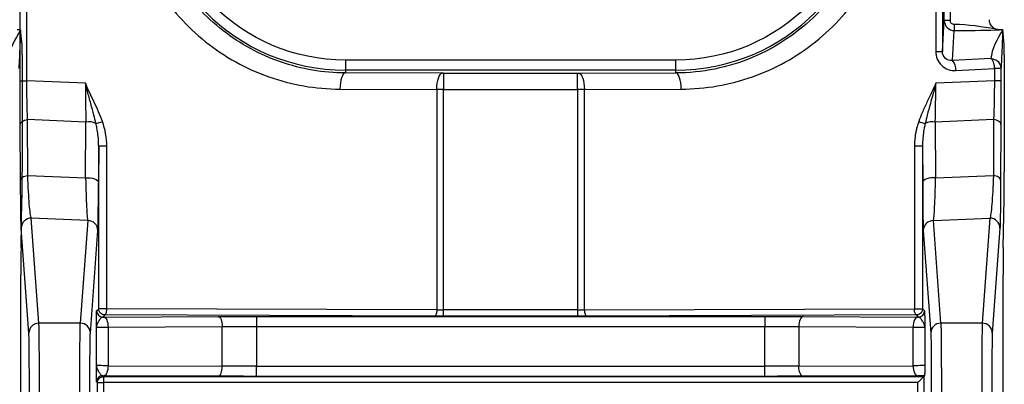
# Model space of a CAD drawing. Extents: x 897.4 to 914.4, y -8.5 to 2.5.
# Tile 33 of 102: x 903.374 to 904.336, y -0.677 to -0.321. Entities that reach past the tile are written whole.
import ezdxf

# ---------------------------------------------------------------- set-up
doc = ezdxf.new("R2010")
doc.units = 0
doc.header["$LTSCALE"] = 4
doc.header["$MEASUREMENT"] = 0
doc.layers.get('0').update_dxf_attribs({"linetype": 'CONTINUOUS'})

msp = doc.modelspace()

# ---------------------------------------------------------------- linework, layer by layer
for p, q in [((903.37454, -0.38098), (903.37454, 0.02552)), ((903.38102, -0.38098), (903.38102, 0.02552)), ((904.26938, -0.00314), (904.26938, -0.35231)), ((904.27585, -0.00314), (904.27585, -0.35231)), ((904.27768, -0.32218), (904.27768, -0.03327)), ((904.28358, -0.03327), (904.28358, -0.32218)), ((904.27585, -0.35231), (904.27768, -0.32218)), ((904.28358, -0.32218), (904.27768, -0.32218)), ((904.28752, -0.32616), (904.28752, -0.332)), ((903.37488, -0.33127), (903.37162, -0.33127)), ((903.37634, -0.34599), (903.37488, -0.33127)), ((904.28574, -0.3614), (904.28752, -0.332)), ((904.32824, -0.33069), (904.32824, -0.33135)), ((904.33482, -0.33127), (904.33156, -0.33127)), ((904.33628, -0.34599), (904.33482, -0.33127)), ((903.37642, -0.35579), (903.37642, -0.46978)), ((904.26938, -0.35231), (904.27585, -0.35231)), ((904.33636, -0.35579), (904.33636, -0.46978)), ((903.69241, -0.36088), (903.69241, -0.37073)), ((904.01525, -0.36088), (903.69241, -0.36088)), ((904.01525, -0.37073), (904.01525, -0.36088)), ((904.32328, -0.35943), (904.28574, -0.3614)), ((903.69241, -0.37073), (903.69241, -0.37343)), ((904.01525, -0.37073), (903.69241, -0.37073)), ((903.78706, -0.37373), (903.69241, -0.37343)), ((903.7884, -0.37373), (903.91926, -0.37373)), ((903.7884, -0.37373), (903.7884, -0.38948)), ((903.91926, -0.38948), (903.91926, -0.37373)), ((903.9206, -0.37373), (904.01525, -0.37343)), ((904.01525, -0.37343), (904.01525, -0.37073)), ((904.2891, -0.37114), (904.32665, -0.36917)), ((904.32665, -0.36917), (904.32665, -0.38098)), ((904.33312, -0.36917), (904.32665, -0.36917)), ((904.33312, -0.36917), (904.33312, -0.38098)), ((903.37454, -0.38098), (903.38102, -0.38098)), ((903.43824, -0.38347), (903.38102, -0.38098)), ((904.32665, -0.38098), (904.26943, -0.38347)), ((904.33312, -0.38098), (904.32665, -0.38098)), ((903.68703, -0.38918), (903.78167, -0.38948)), ((903.78167, -0.38948), (903.78167, -0.60476)), ((903.7884, -0.60477), (903.7884, -0.38948)), ((903.7884, -0.38948), (903.91926, -0.38948)), ((903.91926, -0.38948), (903.91926, -0.60477)), ((903.92599, -0.38948), (904.02063, -0.38918)), ((903.92599, -0.60476), (903.92599, -0.38948)), ((903.38198, -0.47346), (903.38171, -0.41886)), ((903.43873, -0.42134), (903.38171, -0.41886)), ((903.43845, -0.47592), (903.43873, -0.42134)), ((904.32595, -0.41886), (904.26894, -0.42134)), ((904.26894, -0.42134), (904.26921, -0.47592)), ((904.32595, -0.41886), (904.32568, -0.47346)), ((903.37492, -0.47816), (903.37464, -0.42356)), ((904.33302, -0.42356), (904.33275, -0.47816)), ((903.45125, -0.44495), (903.45107, -0.48062)), ((903.45125, -0.60373), (903.45125, -0.44495)), ((903.45917, -0.44495), (903.45125, -0.44495)), ((903.45917, -0.60373), (903.45917, -0.44495)), ((904.24849, -0.44495), (904.24849, -0.60373)), ((904.25641, -0.44495), (904.24849, -0.44495)), ((904.25641, -0.44495), (904.25641, -0.60373)), ((904.25641, -0.44495), (904.25659, -0.48062)), ((903.38198, -0.47346), (903.43845, -0.47592)), ((904.26921, -0.47592), (904.32568, -0.47346)), ((903.37539, -0.54379), (903.37627, -0.49654)), ((904.33533, -0.54379), (904.33621, -0.49654)), ((903.39286, -0.61765), (903.38539, -0.51511)), ((903.4406, -0.51752), (903.38539, -0.51511)), ((903.4406, -0.51752), (903.43331, -0.61765)), ((904.26706, -0.51752), (904.32227, -0.51511)), ((904.27436, -0.61765), (904.26706, -0.51752)), ((904.32227, -0.51511), (904.3148, -0.61765)), ((903.38302, -0.62742), (903.37555, -0.52489)), ((903.44315, -0.62742), (903.45044, -0.52729)), ((904.25722, -0.52729), (904.26452, -0.62742)), ((904.33211, -0.52489), (904.32464, -0.62742)), ((903.37524, -0.96845), (903.37524, -0.57055)), ((904.33518, -0.96845), (904.33518, -0.57055)), ((903.44926, -0.60573), (903.45125, -0.60373)), ((903.45917, -0.60373), (903.45125, -0.60373)), ((903.78167, -0.60476), (903.45917, -0.60373)), ((903.7884, -0.61068), (903.7884, -0.60477)), ((903.91926, -0.60477), (903.7884, -0.60477)), ((903.91926, -0.60477), (903.91926, -0.61068)), ((903.92599, -0.60476), (904.24849, -0.60373)), ((904.24849, -0.60373), (904.25641, -0.60373)), ((904.25641, -0.60373), (904.25841, -0.60573)), ((903.45715, -0.60964), (903.45516, -0.61163)), ((903.45516, -0.61163), (903.45624, -0.61163)), ((903.45624, -0.61163), (903.56791, -0.61117)), ((903.77965, -0.61066), (903.45715, -0.60964)), ((903.60534, -0.6111), (904.10232, -0.6111)), ((903.60534, -0.6111), (903.60534, -0.62094)), ((903.91926, -0.61068), (903.7884, -0.61068)), ((904.25051, -0.60964), (903.92801, -0.61066)), ((904.10232, -0.6111), (904.10232, -0.62094)), ((904.13976, -0.61117), (904.25143, -0.61163)), ((904.2525, -0.61163), (904.25051, -0.60964)), ((904.25143, -0.61163), (904.2525, -0.61163)), ((903.43331, -0.61765), (903.39286, -0.61765)), ((903.44903, -0.65895), (903.44903, -0.6217)), ((903.46039, -0.62147), (903.57207, -0.62102)), ((903.46039, -0.62147), (903.46039, -0.65918)), ((903.57207, -0.65964), (903.57207, -0.62102)), ((903.60534, -0.62094), (903.60534, -0.65971)), ((903.60534, -0.62094), (904.10232, -0.62094)), ((904.10232, -0.65971), (904.10232, -0.62094)), ((904.1356, -0.62102), (904.24727, -0.62147)), ((904.1356, -0.62102), (904.1356, -0.65964)), ((904.24727, -0.65918), (904.24727, -0.62147)), ((904.25863, -0.6217), (904.25863, -0.65895)), ((904.3148, -0.61765), (904.27436, -0.61765)), ((903.46039, -0.65918), (903.57207, -0.65964)), ((903.60534, -0.66955), (903.60534, -0.65971)), ((903.60534, -0.65971), (904.10232, -0.65971)), ((904.10232, -0.66955), (904.10232, -0.65971)), ((904.1356, -0.65964), (904.24727, -0.65918)), ((903.45516, -0.66902), (903.45595, -0.6698)), ((903.45595, -0.6698), (904.25762, -0.6698)), ((903.45595, -0.6698), (903.45595, -0.67571)), ((903.56791, -0.66948), (903.45624, -0.66902)), ((904.10232, -0.66955), (903.60534, -0.66955)), ((904.25143, -0.66902), (904.13976, -0.66948)), ((904.25844, -0.66898), (904.25762, -0.6698)), ((904.25762, -0.6698), (904.25762, -1.01971)), ((903.45004, -0.67571), (903.44926, -0.67492)), ((903.45004, -1.01971), (903.45004, -0.67571)), ((903.45004, -0.67571), (903.45595, -0.67571)), ((904.25172, -0.67571), (903.45595, -0.67571)), ((903.45595, -0.67571), (903.45595, -1.01971)), ((904.25172, -1.01971), (904.25172, -0.67571))]:
    msp.add_line(p, q)
at = {"flags": 128}
for points in [[(903.69241, -0.37343), (903.69137, -0.37376), (903.69036, -0.37467), (903.68944, -0.37613), (903.68862, -0.37809), (903.68795, -0.38047), (903.68745, -0.38318), (903.68714, -0.38612), (903.68703, -0.38918)], [(903.78167, -0.38948), (903.78178, -0.38642), (903.78209, -0.38348), (903.78259, -0.38077), (903.78327, -0.37839), (903.78408, -0.37643), (903.78501, -0.37497), (903.78601, -0.37406), (903.78706, -0.37373)], [(903.9206, -0.37373), (903.92165, -0.37406), (903.92266, -0.37497), (903.92358, -0.37643), (903.9244, -0.37839), (903.92507, -0.38077), (903.92557, -0.38348), (903.92588, -0.38642), (903.92599, -0.38948)], [(904.02063, -0.38918), (904.02052, -0.38612), (904.02021, -0.38318), (904.01971, -0.38047), (904.01904, -0.37809), (904.01823, -0.37613), (904.0173, -0.37467), (904.01629, -0.37376), (904.01525, -0.37343)], [(903.37464, -0.42356), (903.37478, -0.42278), (903.37516, -0.42202), (903.37578, -0.4213), (903.37663, -0.42063), (903.37767, -0.42004), (903.37888, -0.41954), (903.38024, -0.41914), (903.38171, -0.41886)], [(904.33302, -0.42356), (904.33288, -0.42278), (904.3325, -0.42202), (904.33188, -0.4213), (904.33104, -0.42063), (904.32999, -0.42004), (904.32878, -0.41954), (904.32742, -0.41914), (904.32595, -0.41886)], [(903.37492, -0.47816), (903.37505, -0.47738), (903.37544, -0.47662), (903.37606, -0.4759), (903.3769, -0.47523), (903.37794, -0.47464), (903.37916, -0.47414), (903.38052, -0.47374), (903.38198, -0.47346)], [(903.43845, -0.47592), (903.44069, -0.47573), (903.44296, -0.47581), (903.44513, -0.47615), (903.4471, -0.47672), (903.44875, -0.4775), (903.45001, -0.47844), (903.45079, -0.4795), (903.45107, -0.48062)], [(904.26921, -0.47592), (904.26697, -0.47573), (904.26471, -0.47581), (904.26253, -0.47615), (904.26057, -0.47672), (904.25891, -0.4775), (904.25766, -0.47844), (904.25687, -0.4795), (904.25659, -0.48062)], [(904.33275, -0.47816), (904.33261, -0.47738), (904.33223, -0.47662), (904.3316, -0.4759), (904.33076, -0.47523), (904.32972, -0.47464), (904.3285, -0.47414), (904.32715, -0.47374), (904.32568, -0.47346)], [(903.45715, -0.60964), (903.45755, -0.60952), (903.45792, -0.60918), (903.45827, -0.60863), (903.45858, -0.60789), (903.45883, -0.607), (903.45902, -0.60598), (903.45913, -0.60488), (903.45917, -0.60373)], [(903.78167, -0.60476), (903.78163, -0.60591), (903.78151, -0.60701), (903.78133, -0.60803), (903.78107, -0.60892), (903.78077, -0.60965), (903.78042, -0.6102), (903.78004, -0.61054), (903.77965, -0.61066)], [(903.92599, -0.60476), (903.92603, -0.60591), (903.92615, -0.60701), (903.92634, -0.60803), (903.92659, -0.60892), (903.92689, -0.60965), (903.92724, -0.6102), (903.92762, -0.61054), (903.92801, -0.61066)], [(903.45624, -0.61163), (903.45704, -0.61183), (903.45782, -0.6124), (903.45854, -0.61331), (903.45916, -0.61454), (903.45968, -0.61603), (903.46007, -0.61772), (903.46031, -0.61956), (903.46039, -0.62147)], [(903.56791, -0.61117), (903.56871, -0.61138), (903.56949, -0.61195), (903.57021, -0.61286), (903.57084, -0.61408), (903.57135, -0.61557), (903.57174, -0.61727), (903.57198, -0.61911), (903.57207, -0.62102)], [(904.13976, -0.61117), (904.13895, -0.61138), (904.13817, -0.61195), (904.13746, -0.61286), (904.13683, -0.61408), (904.13631, -0.61557), (904.13592, -0.61727), (904.13568, -0.61911), (904.1356, -0.62102)], [(904.25143, -0.61163), (904.25062, -0.61183), (904.24984, -0.6124), (904.24913, -0.61331), (904.2485, -0.61454), (904.24798, -0.61603), (904.24759, -0.61772), (904.24735, -0.61956), (904.24727, -0.62147)], [(903.46039, -0.65918), (903.46031, -0.66109), (903.46007, -0.66293), (903.45968, -0.66463), (903.45916, -0.66611), (903.45854, -0.66734), (903.45782, -0.66825), (903.45704, -0.66882), (903.45624, -0.66902)], [(903.56791, -0.66948), (903.56871, -0.66928), (903.56949, -0.66871), (903.57021, -0.66779), (903.57084, -0.66657), (903.57135, -0.66508), (903.57174, -0.66338), (903.57198, -0.66155), (903.57207, -0.65964)], [(904.13976, -0.66948), (904.13895, -0.66928), (904.13817, -0.66871), (904.13746, -0.66779), (904.13683, -0.66657), (904.13631, -0.66508), (904.13592, -0.66338), (904.13568, -0.66155), (904.1356, -0.65964)], [(904.24727, -0.65918), (904.24735, -0.66109), (904.24759, -0.66293), (904.24798, -0.66463), (904.2485, -0.66611), (904.24913, -0.66734), (904.24984, -0.66825), (904.25062, -0.66882), (904.25143, -0.66902)]]:
    msp.add_lwpolyline(points, dxfattribs=at)
for centre, radius, start, end in [((903.69241, -0.17773), 0.193, 90, 270), ((904.01525, -0.17773), 0.193, 270, 90), ((904.27676, -0.36995), 0.0124, 354.50836, 43.6167), ((903.44145, -0.43828), 0.01716, 65.20242, 99.12591), ((903.44051, -0.38622), 0.03738, 282.5596, 292.71322), ((904.26715, -0.38622), 0.03738, 247.28708, 257.4401), ((904.26621, -0.43828), 0.01716, 80.87416, 114.7975), ((903.38537, -0.52493), 0.00982, 89.86754, 179.72686), ((903.44062, -0.52734), 0.00982, 0.27312, 90.1329), ((904.26704, -0.52734), 0.00982, 89.8674, 179.72673), ((904.32229, -0.52493), 0.00982, 0.27341, 90.13251), ((903.45516, -0.60573), 0.00591, 180.00454, 269.99506), ((904.2525, -0.60573), 0.00591, 270.00519, 359.99477), ((903.39284, -0.62747), 0.00982, 89.8671, 179.72686), ((903.43333, -0.62747), 0.00982, 0.27314, 90.1329), ((904.27433, -0.62747), 0.00982, 89.86738, 179.72674), ((904.31482, -0.62747), 0.00982, 0.27321, 90.13262), ((903.45516, -0.67493), 0.00591, 90.00505, 179.99531)]:
    msp.add_arc(centre, radius, start, end)
for centre, major_axis, start_param, end_param in [((903.37634, -0.35579), (0, 0.00984), 4.712389, 6.195919), ((904.33628, -0.35579), (0, 0.00984), 4.712389, 6.195919), ((903.37617, -0.46978), (0, 0.02953), 3.577925, 4.712389), ((904.33611, -0.46978), (0, 0.02953), 3.577925, 4.712389), ((903.3755, -0.57055), (0, 0.02953), 0.436332, 1.570796), ((904.33544, -0.57055), (0, 0.02953), 0.436332, 1.570796)]:
    msp.add_ellipse(centre, major_axis=major_axis, ratio=0.008727, start_param=start_param, end_param=end_param)
for points, knots in [([(903.59454, 0.0121), (903.57333, 0.00168), (903.55388, -0.01231), (903.52066, -0.04594), (903.5069, -0.06555), (903.4866, -0.10823), (903.48006, -0.13129), (903.47493, -0.17827), (903.47634, -0.20219), (903.48696, -0.24825), (903.49616, -0.27037), (903.52134, -0.31037), (903.5373, -0.32824), (903.57424, -0.35772), (903.5952, -0.36934), (903.63978, -0.38503), (903.66339, -0.3891), (903.68703, -0.38918)], [0, 0, 0, 0, 0.125, 0.125, 0.25, 0.25, 0.375, 0.375, 0.5, 0.5, 0.625, 0.625, 0.75, 0.75, 0.875, 0.875, 1, 1, 1, 1]), ([(904.02063, -0.38918), (904.04427, -0.3891), (904.06788, -0.38503), (904.11246, -0.36934), (904.13342, -0.35772), (904.17036, -0.32824), (904.18633, -0.31037), (904.21151, -0.27037), (904.22071, -0.24825), (904.23132, -0.20219), (904.23273, -0.17827), (904.2276, -0.13129), (904.22106, -0.10823), (904.20076, -0.06555), (904.187, -0.04594), (904.15379, -0.01231), (904.13434, 0.00168), (904.11312, 0.0121)], [0, 0, 0, 0, 0.125, 0.125, 0.25, 0.25, 0.375, 0.375, 0.5, 0.5, 0.625, 0.625, 0.75, 0.75, 0.875, 0.875, 1, 1, 1, 1]), ([(903.69241, -0.36088), (903.59133, -0.36088), (903.50926, -0.27881), (903.50926, -0.07664), (903.59133, 0.00543), (903.69241, 0.00543)], [0, 0, 0, 0, 0.5, 0.5, 1, 1, 1, 1]), ([(903.69241, -0.37343), (903.67088, -0.37336), (903.64937, -0.3697), (903.60868, -0.35561), (903.58952, -0.34517), (903.5556, -0.31866), (903.54085, -0.30258), (903.51735, -0.26651), (903.50861, -0.24651), (903.49806, -0.20478), (903.49628, -0.18303), (903.49982, -0.14013), (903.50518, -0.11898), (903.52243, -0.07954), (903.53435, -0.06126), (903.56345, -0.02954), (903.58065, -0.01611), (903.59956, -0.00582)], [0, 0, 0, 0, 0.125, 0.125, 0.25, 0.25, 0.375, 0.375, 0.5, 0.5, 0.625, 0.625, 0.75, 0.75, 0.875, 0.875, 1, 1, 1, 1]), ([(904.21028, -0.17773), (904.21027, -0.20329), (904.20521, -0.22883), (904.18569, -0.27608), (904.17124, -0.29775), (904.13516, -0.33397), (904.11353, -0.34849), (904.06635, -0.36819), (904.04082, -0.37334), (904.01525, -0.37343)], [0, 0, 0, 0, 0.25, 0.25, 0.5, 0.5, 0.75, 0.75, 1, 1, 1, 1]), ([(904.27768, -0.32218), (904.27768, -0.32476), (904.27874, -0.32731), (904.28238, -0.33094), (904.28493, -0.332), (904.28752, -0.332)], [0, 0, 0, 0, 0.5, 0.5, 1, 1, 1, 1]), ([(904.28752, -0.32616), (904.28648, -0.32616), (904.28546, -0.32573), (904.28401, -0.32426), (904.28358, -0.32323), (904.28358, -0.32218)], [0, 0, 0, 0, 0.5, 0.5, 1, 1, 1, 1]), ([(904.32824, -0.33069), (904.32767, -0.33045), (904.32651, -0.32997), (904.32497, -0.32881), (904.32363, -0.32735), (904.32258, -0.32559), (904.32188, -0.32358), (904.32179, -0.32216), (904.32174, -0.32144)], [0, 0, 0, 0, 0.153652, 0.312437, 0.476413, 0.645635, 0.820149, 1, 1, 1, 1]), ([(903.37488, -0.33127), (903.37469, -0.33602), (903.37441, -0.34314), (903.37402, -0.35228), (903.37374, -0.35871), (903.37345, -0.36449), (903.37327, -0.36765), (903.37318, -0.36917)], [0, 0, 0, 0, 0.333701, 0.500437, 0.679376, 0.845878, 1, 1, 1, 1]), ([(904.33482, -0.33127), (904.33463, -0.33602), (904.33435, -0.34314), (904.33396, -0.35228), (904.33368, -0.35871), (904.33339, -0.36449), (904.33321, -0.36765), (904.33312, -0.36917)], [0, 0, 0, 0, 0.333701, 0.500437, 0.679376, 0.845878, 1, 1, 1, 1]), ([(904.26938, -0.35231), (904.26938, -0.35753), (904.2715, -0.36257), (904.2788, -0.36954), (904.28392, -0.37141), (904.2891, -0.37114)], [0, 0, 0, 0, 0.5, 0.5, 1, 1, 1, 1]), ([(904.28574, -0.3614), (904.28313, -0.36167), (904.28057, -0.36085), (904.27691, -0.35749), (904.27585, -0.35498), (904.27585, -0.35231)], [0, 0, 0, 0, 0.5, 0.5, 1, 1, 1, 1]), ([(904.32328, -0.35943), (904.32342, -0.3595), (904.32379, -0.3597), (904.32438, -0.36032), (904.32499, -0.36135), (904.3256, -0.36281), (904.3263, -0.36538), (904.32652, -0.36774), (904.32665, -0.36917)], [0, 0, 0, 0, 0.088541, 0.242238, 0.353509, 0.501157, 0.697249, 1, 1, 1, 1]), ([(904.32328, -0.35943), (904.3256, -0.35943), (904.32831, -0.36039), (904.33216, -0.36419), (904.33312, -0.36688), (904.33312, -0.36917)], [0, 0, 0, 0, 0.5, 0.5, 1, 1, 1, 1]), ([(903.91926, -0.37373), (903.91949, -0.37373), (903.91995, -0.37373), (903.92038, -0.37373), (903.9206, -0.37373)], [0, 0, 0, 0, 0.499999, 1, 1, 1, 1]), ([(903.37464, -0.42356), (903.37463, -0.42191), (903.37462, -0.41863), (903.3746, -0.41351), (903.37458, -0.40828), (903.37456, -0.40117), (903.37454, -0.39207), (903.37454, -0.38467), (903.37454, -0.38098)], [0, 0, 0, 0, 0.126568, 0.252227, 0.377502, 0.502924, 0.751835, 1, 1, 1, 1]), ([(903.45495, -0.4207), (903.45263, -0.41426), (903.44977, -0.40809), (903.44395, -0.39581), (903.44096, -0.38971), (903.43824, -0.38347)], [0, 0, 0, 0, 0.5, 0.5, 1, 1, 1, 1]), ([(903.44864, -0.42271), (903.44799, -0.42), (903.44643, -0.41353), (903.44351, -0.40312), (903.4406, -0.39276), (903.4389, -0.38609), (903.43824, -0.38347)], [0, 0, 0, 0, 0.209477, 0.499714, 0.803419, 1, 1, 1, 1]), ([(904.26943, -0.38347), (904.26871, -0.38508), (904.26713, -0.38863), (904.26423, -0.39478), (904.26042, -0.40273), (904.25627, -0.41152), (904.25381, -0.41788), (904.25271, -0.4207)], [0, 0, 0, 0, 0.12927, 0.28566, 0.499957, 0.778242, 1, 1, 1, 1]), ([(904.26943, -0.38347), (904.26902, -0.38507), (904.26806, -0.38888), (904.26628, -0.39549), (904.26383, -0.40427), (904.26123, -0.41353), (904.25967, -0.42), (904.25902, -0.42271)], [0, 0, 0, 0, 0.119364, 0.285673, 0.500319, 0.79053, 1, 1, 1, 1]), ([(904.33312, -0.38098), (904.33312, -0.38283), (904.33312, -0.38652), (904.33312, -0.39203), (904.33311, -0.3975), (904.33309, -0.40473), (904.33307, -0.41363), (904.33304, -0.42024), (904.33302, -0.42356)], [0, 0, 0, 0, 0.124151, 0.2480603, 0.3722753, 0.4973393, 0.7476609, 1, 1, 1, 1]), ([(903.45125, -0.44495), (903.45123, -0.44339), (903.45117, -0.43963), (903.45064, -0.43367), (903.44978, -0.4278), (903.44897, -0.42418), (903.44864, -0.42271)], [0, 0, 0, 0, 0.206972, 0.498996, 0.796964, 1, 1, 1, 1]), ([(904.25271, -0.4207), (904.25228, -0.42197), (904.25141, -0.42454), (904.25038, -0.42854), (904.24941, -0.4333), (904.24865, -0.43879), (904.24854, -0.44291), (904.24849, -0.44495)], [0, 0, 0, 0, 0.16352, 0.330285, 0.500906, 0.753447, 1, 1, 1, 1]), ([(904.25902, -0.42271), (904.25869, -0.42418), (904.25788, -0.4278), (904.25702, -0.43367), (904.25649, -0.43963), (904.25644, -0.44339), (904.25641, -0.44495)], [0, 0, 0, 0, 0.203038, 0.501004, 0.793026, 1, 1, 1, 1]), ([(903.37555, -0.52489), (903.37553, -0.52463), (903.3755, -0.52413), (903.37545, -0.52299), (903.37541, -0.52157), (903.37534, -0.51925), (903.37527, -0.51557), (903.37518, -0.50995), (903.3751, -0.50327), (903.37503, -0.49565), (903.37497, -0.48732), (903.37493, -0.48121), (903.37492, -0.47816)], [0, 0, 0, 0, 0.062682, 0.125145, 0.187583, 0.250188, 0.378263, 0.505924, 0.632544, 0.758465, 0.879649, 1, 1, 1, 1]), ([(903.38539, -0.51511), (903.38472, -0.51349), (903.38405, -0.50881), (903.38287, -0.49437), (903.38236, -0.48464), (903.38198, -0.47346)], [0, 0, 0, 0, 0.5, 0.5, 1, 1, 1, 1]), ([(903.43845, -0.47592), (903.4387, -0.48709), (903.43903, -0.49682), (903.43977, -0.51124), (903.44019, -0.51591), (903.4406, -0.51752)], [0, 0, 0, 0, 0.5, 0.5, 1, 1, 1, 1]), ([(903.45044, -0.52729), (903.45057, -0.5255), (903.4507, -0.52027), (903.45092, -0.5041), (903.45101, -0.49318), (903.45107, -0.48062)], [0, 0, 0, 0, 0.5, 0.5, 1, 1, 1, 1]), ([(904.25659, -0.48062), (904.25665, -0.49318), (904.25674, -0.5041), (904.25696, -0.52027), (904.25709, -0.5255), (904.25722, -0.52729)], [0, 0, 0, 0, 0.5, 0.5, 1, 1, 1, 1]), ([(904.26706, -0.51752), (904.26747, -0.51591), (904.26789, -0.51124), (904.26863, -0.49682), (904.26896, -0.48709), (904.26921, -0.47592)], [0, 0, 0, 0, 0.5, 0.5, 1, 1, 1, 1]), ([(904.32568, -0.47346), (904.32531, -0.48464), (904.32479, -0.49437), (904.32361, -0.50881), (904.32295, -0.51349), (904.32227, -0.51511)], [0, 0, 0, 0, 0.5, 0.5, 1, 1, 1, 1]), ([(904.33275, -0.47816), (904.33274, -0.4797), (904.33272, -0.48277), (904.3327, -0.48717), (904.33267, -0.4914), (904.33262, -0.49688), (904.33256, -0.50326), (904.33248, -0.50994), (904.3324, -0.51557), (904.33231, -0.51995), (904.33221, -0.5232), (904.33215, -0.52432), (904.33211, -0.52489)], [0, 0, 0, 0, 0.06012, 0.12029, 0.180725, 0.241638, 0.367325, 0.494176, 0.6216, 0.749909, 0.874785, 1, 1, 1, 1]), ([(903.44903, -0.6217), (903.44905, -0.61977), (903.44907, -0.61683), (903.4491, -0.61327), (903.44913, -0.61049), (903.44917, -0.60799), (903.44921, -0.60611), (903.44924, -0.60585), (903.44926, -0.60573)], [0, 0, 0, 0, 0.250924, 0.381584, 0.500814, 0.679307, 0.843358, 1, 1, 1, 1]), ([(903.45715, -0.60964), (903.45705, -0.60964), (903.45688, -0.60964), (903.45652, -0.60961), (903.45588, -0.60952), (903.45456, -0.60915), (903.45305, -0.60814), (903.4516, -0.60624), (903.45138, -0.60468), (903.45125, -0.60373)], [0, 0, 0, 0, 0.0326707, 0.0576054, 0.1171349, 0.2411405, 0.5008426, 0.6945001, 1, 1, 1, 1]), ([(904.25051, -0.60964), (904.25048, -0.60964), (904.25037, -0.60963), (904.25006, -0.60952), (904.24962, -0.6091), (904.24911, -0.60812), (904.24861, -0.60622), (904.24854, -0.60468), (904.24849, -0.60373)], [0, 0, 0, 0, 0.036242, 0.134591, 0.241314, 0.500885, 0.694685, 1, 1, 1, 1]), ([(904.25641, -0.60373), (904.25637, -0.60425), (904.2563, -0.6052), (904.25581, -0.60641), (904.25526, -0.60728), (904.25434, -0.60833), (904.2531, -0.60915), (904.25178, -0.60952), (904.25115, -0.60961), (904.25079, -0.60964), (904.25061, -0.60964), (904.25051, -0.60964)], [0, 0, 0, 0, 0.167515, 0.306819, 0.417844, 0.500535, 0.759523, 0.883187, 0.942553, 0.965773, 1, 1, 1, 1]), ([(904.25841, -0.60573), (904.25841, -0.60578), (904.25843, -0.60587), (904.25846, -0.60654), (904.25848, -0.60759), (904.25851, -0.60906), (904.25853, -0.61091), (904.25856, -0.61325), (904.25859, -0.61681), (904.25862, -0.61977), (904.25863, -0.6217)], [0, 0, 0, 0, 0.092854, 0.187644, 0.286037, 0.389528, 0.499402, 0.615869, 0.749527, 1, 1, 1, 1]), ([(903.45516, -0.61163), (903.45499, -0.61167), (903.45462, -0.61174), (903.454, -0.61221), (903.45323, -0.61297), (903.45229, -0.61409), (903.45094, -0.61601), (903.44979, -0.61807), (903.44915, -0.62017), (903.44907, -0.62119), (903.44903, -0.6217)], [0, 0, 0, 0, 0.0790142, 0.1627868, 0.2501626, 0.3694192, 0.5005112, 0.7507527, 0.876512, 1, 1, 1, 1]), ([(903.56791, -0.61117), (903.5696, -0.61117), (903.57298, -0.61115), (903.5782, -0.61114), (903.58348, -0.61113), (903.58884, -0.61111), (903.59427, -0.61111), (903.59978, -0.6111), (903.60348, -0.6111), (903.60534, -0.6111)], [0, 0, 0, 0, 0.144264, 0.287125, 0.429137, 0.570865, 0.712876, 0.855736, 1, 1, 1, 1]), ([(903.7884, -0.61068), (903.78741, -0.61068), (903.78543, -0.61068), (903.78248, -0.61067), (903.7806, -0.61067), (903.77965, -0.61066)], [0, 0, 0, 0, 0.3340944, 0.6659046, 1, 1, 1, 1]), ([(903.92801, -0.61066), (903.92706, -0.61067), (903.92518, -0.61067), (903.92223, -0.61068), (903.92025, -0.61068), (903.91926, -0.61068)], [0, 0, 0, 0, 0.334095, 0.665906, 1, 1, 1, 1]), ([(904.10232, -0.6111), (904.10418, -0.6111), (904.10788, -0.6111), (904.11339, -0.61111), (904.11882, -0.61111), (904.12418, -0.61113), (904.12946, -0.61114), (904.13468, -0.61115), (904.13806, -0.61117), (904.13976, -0.61117)], [0, 0, 0, 0, 0.144264, 0.287124, 0.429135, 0.570863, 0.712875, 0.855736, 1, 1, 1, 1]), ([(904.25863, -0.6217), (904.25859, -0.62119), (904.25852, -0.62014), (904.25803, -0.61858), (904.2573, -0.61706), (904.25638, -0.61551), (904.25537, -0.61409), (904.25431, -0.61284), (904.25334, -0.61187), (904.25277, -0.61171), (904.2525, -0.61163)], [0, 0, 0, 0, 0.123292, 0.249217, 0.378297, 0.499601, 0.63065, 0.749964, 0.879678, 1, 1, 1, 1]), ([(903.39339, -0.69583), (903.39339, -0.6863), (903.39338, -0.67678), (903.39333, -0.65897), (903.39329, -0.65069), (903.39319, -0.63644), (903.39313, -0.63048), (903.393, -0.62165), (903.39293, -0.61878), (903.39286, -0.61765)], [0, 0, 0, 0, 0.25, 0.25, 0.5, 0.5, 0.75, 0.75, 1, 1, 1, 1]), ([(903.43278, -0.69583), (903.43278, -0.69394), (903.43278, -0.69011), (903.43278, -0.68429), (903.43279, -0.67834), (903.43281, -0.6723), (903.43283, -0.66622), (903.43285, -0.66016), (903.43288, -0.65419), (903.43291, -0.64837), (903.43294, -0.64278), (903.43298, -0.63751), (903.43303, -0.63264), (903.43307, -0.62825), (903.43313, -0.62445), (903.43318, -0.62134), (903.43324, -0.61894), (903.43328, -0.61808), (903.43331, -0.61765)], [0, 0, 0, 0, 0.049462, 0.100663, 0.153603, 0.208281, 0.264698, 0.322853, 0.382746, 0.444378, 0.507748, 0.572856, 0.639702, 0.708287, 0.778608, 0.850668, 0.924465, 1, 1, 1, 1]), ([(903.44903, -0.6217), (903.44906, -0.62165), (903.45016, -0.62161), (903.45416, -0.62152), (903.45704, -0.62149), (903.46039, -0.62147)], [0, 0, 0, 0, 0.5, 0.5, 1, 1, 1, 1]), ([(904.24727, -0.62147), (904.25062, -0.62149), (904.25351, -0.62152), (904.2575, -0.62161), (904.2586, -0.62165), (904.25863, -0.6217)], [0, 0, 0, 0, 0.5, 0.5, 1, 1, 1, 1]), ([(904.27436, -0.61765), (904.27437, -0.61792), (904.2744, -0.61845), (904.27444, -0.61977), (904.27448, -0.62142), (904.27452, -0.62342), (904.27456, -0.62574), (904.27459, -0.62834), (904.27462, -0.6312), (904.27465, -0.63429), (904.27468, -0.63759), (904.27471, -0.64106), (904.27473, -0.64469), (904.27475, -0.64844), (904.27478, -0.65229), (904.2748, -0.65623), (904.27481, -0.66022), (904.27483, -0.66425), (904.27484, -0.6683), (904.27485, -0.67235), (904.27486, -0.67638), (904.27487, -0.68038), (904.27488, -0.68433), (904.27488, -0.68823), (904.27489, -0.69205), (904.27489, -0.69458), (904.27489, -0.69583)], [0, 0, 0, 0, 0.050554, 0.100335, 0.149343, 0.197578, 0.245041, 0.291731, 0.337648, 0.382793, 0.427164, 0.470763, 0.513589, 0.555643, 0.596923, 0.637431, 0.677166, 0.716128, 0.754317, 0.791733, 0.828376, 0.864247, 0.899344, 0.933669, 0.967221, 1, 1, 1, 1]), ([(904.3148, -0.61765), (904.31473, -0.61878), (904.31466, -0.62165), (904.31453, -0.63048), (904.31447, -0.63644), (904.31437, -0.65069), (904.31434, -0.65897), (904.31428, -0.67678), (904.31427, -0.6863), (904.31427, -0.69583)], [0, 0, 0, 0, 0.25, 0.25, 0.5, 0.5, 0.75, 0.75, 1, 1, 1, 1]), ([(903.38355, -0.69583), (903.38355, -0.69421), (903.38355, -0.69099), (903.38354, -0.68619), (903.38354, -0.68144), (903.38353, -0.67676), (903.38351, -0.6696), (903.38347, -0.6603), (903.3834, -0.64984), (903.38332, -0.64096), (903.38323, -0.6349), (903.38316, -0.63103), (903.38309, -0.62864), (903.38304, -0.62783), (903.38302, -0.62742)], [0, 0, 0, 0, 0.04854, 0.096737, 0.144829, 0.193058, 0.241663, 0.370746, 0.500036, 0.629122, 0.758414, 0.839083, 0.919241, 1, 1, 1, 1]), ([(903.44262, -0.69583), (903.44262, -0.68749), (903.44263, -0.67916), (903.44268, -0.66358), (903.44272, -0.65633), (903.44282, -0.64387), (903.44288, -0.63865), (903.443, -0.63092), (903.44308, -0.62841), (903.44315, -0.62742)], [0, 0, 0, 0, 0.25, 0.25, 0.5, 0.5, 0.75, 0.75, 1, 1, 1, 1]), ([(904.26452, -0.62742), (904.26459, -0.62841), (904.26466, -0.63092), (904.26479, -0.63865), (904.26485, -0.64387), (904.26494, -0.65633), (904.26498, -0.66358), (904.26503, -0.67916), (904.26504, -0.68749), (904.26504, -0.69583)], [0, 0, 0, 0, 0.25, 0.25, 0.5, 0.5, 0.75, 0.75, 1, 1, 1, 1]), ([(904.32464, -0.62742), (904.32463, -0.62764), (904.3246, -0.62809), (904.32456, -0.62918), (904.32452, -0.63057), (904.32448, -0.6323), (904.32442, -0.63547), (904.32435, -0.64095), (904.32426, -0.64983), (904.3242, -0.66029), (904.32415, -0.67056), (904.32413, -0.67983), (904.32412, -0.68777), (904.32411, -0.69314), (904.32411, -0.69583)], [0, 0, 0, 0, 0.048542, 0.09674, 0.144834, 0.193065, 0.241671, 0.370757, 0.500048, 0.629132, 0.758422, 0.839089, 0.919244, 1, 1, 1, 1]), ([(903.44926, -0.67492), (903.44925, -0.67488), (903.44923, -0.67478), (903.44921, -0.67411), (903.44918, -0.67306), (903.44915, -0.6716), (903.44913, -0.66974), (903.4491, -0.6674), (903.44907, -0.66384), (903.44905, -0.66088), (903.44903, -0.65895)], [0, 0, 0, 0, 0.0928542, 0.187644, 0.2860373, 0.3895279, 0.499402, 0.6158686, 0.7495271, 1, 1, 1, 1]), ([(903.44903, -0.65895), (903.44907, -0.65947), (903.44915, -0.66051), (903.44964, -0.66207), (903.45037, -0.6636), (903.45128, -0.66514), (903.45229, -0.66656), (903.45335, -0.66781), (903.45432, -0.66878), (903.45489, -0.66894), (903.45516, -0.66902)], [0, 0, 0, 0, 0.123292, 0.249217, 0.378297, 0.499601, 0.63065, 0.749964, 0.879678, 1, 1, 1, 1]), ([(903.46039, -0.65918), (903.45704, -0.65916), (903.45416, -0.65913), (903.45016, -0.65905), (903.44906, -0.659), (903.44903, -0.65895)], [0, 0, 0, 0, 0.5, 0.5, 1, 1, 1, 1]), ([(904.25863, -0.65895), (904.2586, -0.659), (904.2575, -0.65905), (904.25351, -0.65913), (904.25062, -0.65916), (904.24727, -0.65918)], [0, 0, 0, 0, 0.5, 0.5, 1, 1, 1, 1]), ([(904.25863, -0.65895), (904.25862, -0.66032), (904.25859, -0.66268), (904.25855, -0.66562), (904.25851, -0.6675), (904.25847, -0.66872), (904.25845, -0.6689), (904.25844, -0.66898)], [0, 0, 0, 0, 0.290961, 0.498709, 0.682047, 0.847745, 1, 1, 1, 1]), ([(903.45004, -0.67571), (903.45008, -0.67519), (903.45015, -0.67424), (903.45064, -0.67303), (903.45119, -0.67216), (903.45212, -0.67111), (903.45336, -0.6703), (903.45467, -0.66992), (903.4553, -0.66983), (903.45566, -0.66981), (903.45584, -0.6698), (903.45595, -0.6698)], [0, 0, 0, 0, 0.167515, 0.306819, 0.417844, 0.500535, 0.759523, 0.883187, 0.942553, 0.965773, 1, 1, 1, 1]), ([(903.60534, -0.66955), (903.60348, -0.66955), (903.59978, -0.66955), (903.59427, -0.66955), (903.58884, -0.66954), (903.58348, -0.66953), (903.5782, -0.66951), (903.57298, -0.6695), (903.5696, -0.66948), (903.56791, -0.66948)], [0, 0, 0, 0, 0.144264, 0.287124, 0.429135, 0.570863, 0.712875, 0.855736, 1, 1, 1, 1]), ([(904.13976, -0.66948), (904.13806, -0.66948), (904.13468, -0.6695), (904.12946, -0.66951), (904.12418, -0.66953), (904.11882, -0.66954), (904.11339, -0.66955), (904.10788, -0.66955), (904.10418, -0.66955), (904.10232, -0.66955)], [0, 0, 0, 0, 0.144264, 0.287125, 0.429137, 0.570865, 0.712876, 0.855736, 1, 1, 1, 1]), ([(904.25844, -0.66898), (904.25735, -0.66899), (904.25518, -0.66901), (904.25268, -0.66902), (904.25143, -0.66902)], [0, 0, 0, 0, 0.500001, 1, 1, 1, 1]), ([(904.25172, -0.67571), (904.25219, -0.67524), (904.25307, -0.67437), (904.25425, -0.67321), (904.25516, -0.67228), (904.2562, -0.67122), (904.25731, -0.67013), (904.25752, -0.6699), (904.25762, -0.6698)], [0, 0, 0, 0, 0.178909, 0.331072, 0.456612, 0.555768, 0.796536, 1, 1, 1, 1])]:
    msp.add_open_spline(points, degree=3, knots=knots)
for points in [[(904.1984, -0.17773), (904.1984, -0.27881), (904.11634, -0.36088), (904.01525, -0.36088)], [(904.32824, -0.33069), (904.31467, -0.32834), (904.30109, -0.32616), (904.28752, -0.32616)], [(903.37488, -0.33127), (903.36939, -0.34066), (903.36391, -0.35004), (903.36334, -0.35943)], [(904.28752, -0.332), (904.30109, -0.332), (904.31467, -0.33169), (904.32824, -0.33135)], [(904.33482, -0.33127), (904.32933, -0.34066), (904.32385, -0.35004), (904.32328, -0.35943)], [(904.33156, -0.33127), (904.33045, -0.33127), (904.32928, -0.33107), (904.32824, -0.33069)], [(904.32824, -0.33135), (904.32933, -0.33132), (904.33046, -0.33127), (904.33156, -0.33127)], [(903.7884, -0.37373), (903.78795, -0.37373), (903.78749, -0.37373), (903.78706, -0.37373)], [(903.38171, -0.41886), (903.38132, -0.40722), (903.38108, -0.39411), (903.38102, -0.38098)], [(903.43824, -0.38347), (903.4383, -0.3966), (903.43847, -0.40971), (903.43873, -0.42134)], [(904.26894, -0.42134), (904.26919, -0.40971), (904.26936, -0.3966), (904.26943, -0.38347)], [(904.32665, -0.38098), (904.32658, -0.39411), (904.32634, -0.40722), (904.32595, -0.41886)], [(903.7884, -0.38948), (903.78611, -0.38948), (903.78382, -0.38948), (903.78167, -0.38948)], [(903.92599, -0.38948), (903.92384, -0.38948), (903.92155, -0.38948), (903.91926, -0.38948)], [(903.45917, -0.44495), (903.45917, -0.437), (903.45764, -0.42818), (903.45495, -0.4207)], [(903.78167, -0.60476), (903.78382, -0.60476), (903.78611, -0.60477), (903.7884, -0.60477)], [(903.91926, -0.60477), (903.92155, -0.60477), (903.92384, -0.60476), (903.92599, -0.60476)], [(903.57207, -0.62102), (903.58245, -0.62097), (903.59388, -0.62094), (903.60534, -0.62094)], [(904.10232, -0.62094), (904.11378, -0.62094), (904.12521, -0.62097), (904.1356, -0.62102)], [(903.60534, -0.65971), (903.59388, -0.65971), (903.58245, -0.65968), (903.57207, -0.65964)], [(904.1356, -0.65964), (904.12521, -0.65968), (904.11378, -0.65971), (904.10232, -0.65971)], [(903.45516, -0.66902), (903.45552, -0.66902), (903.45587, -0.66902), (903.45624, -0.66902)]]:
    msp.add_open_spline(points, degree=3)

doc.saveas('drawing.dxf')
